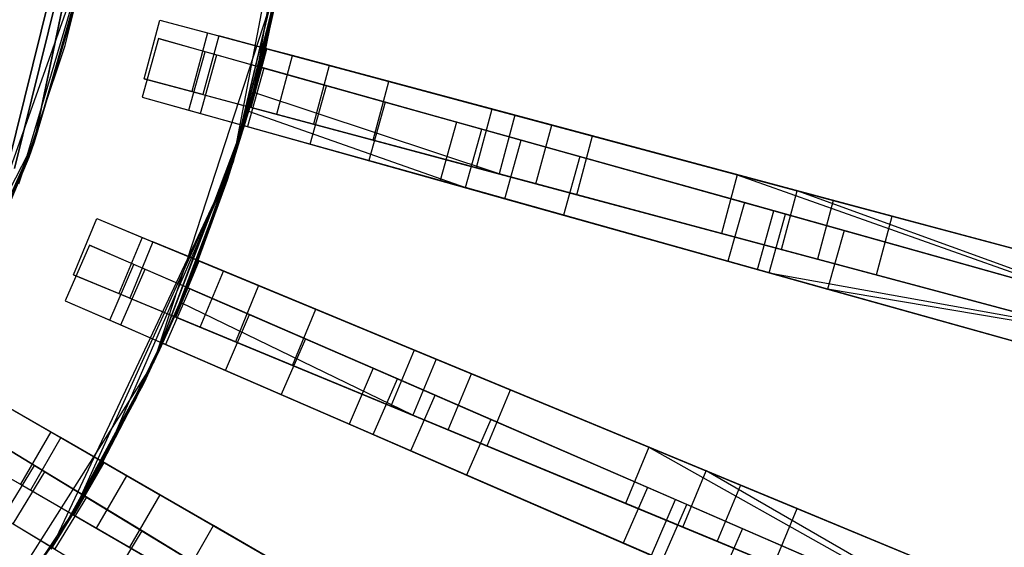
# Model space of a CAD drawing. Extents: x 0.2 to 26, y -12.8 to 12.8.
# Tile 75 of 97: x 18.9 to 22.9, y -3.7 to -1.6. Entities that reach past the tile are written whole.
import ezdxf

# ---------------------------------------------------------------- set-up
doc = ezdxf.new("R2010")
doc.units = 0
doc.header["$LTSCALE"] = 2.54
doc.layers.get('0').update_dxf_attribs({"color": 13, "linetype": 'CONTINUOUS'})

# ---------------------------------------------------------------- blocks, each defined once
blk = doc.blocks.new('PUKET-M-11161_B_STL')
at = {"color": 0}
for p, q in [((18.9289, -2.0763, 1.6364), (19.2724, -0.4231, 1.6364)), ((18.9289, -2.0763, 1.6364), (19.2724, -0.4231, 1.6364)), ((19.2721, -0.4281, 3.3364), (18.9289, -2.0763, 1.6364)), ((19.2721, -0.4281, 3.3364), (18.9289, -2.0763, 1.6364)), ((20.0731, -0.4395, 44.1364), (19.7443, -2.1631, 44.1364)), ((20.0731, -0.4395, 44.1364), (19.7443, -2.1631, 44.1364)), ((19.8319, -1.872, 43.2433), (20.0731, -0.4395, 44.1364)), ((19.8319, -1.872, 43.2433), (20.0731, -0.4395, 44.1364)), ((20.0731, -0.4395, 44.1364), (19.8796, -1.6907, 42.9711)), ((19.8796, -1.6907, 43.2437), (20.0731, -0.4395, 44.1364)), ((19.8796, -1.6907, 43.2437), (20.0731, -0.4395, 44.1364)), ((20.0731, -0.4395, 44.1364), (19.8796, -1.6907, 42.9711)), ((19.1736, -0.7391, 44.1003), (18.8199, -2.1742, 44.1003)), ((18.8199, -2.1742, 1.6003), (19.1736, -0.7391, 1.6003)), ((18.8199, -2.1742, 1.6003), (19.1736, -0.7391, 1.6003)), ((19.1736, -0.7391, 44.1003), (18.8199, -2.1742, 44.1003)), ((18.8479, -2.1849, 44.1003), (19.2034, -0.7427, 44.1003)), ((19.2034, -0.7427, 1.6003), (18.8479, -2.1849, 1.6003)), ((18.8479, -2.1849, 44.1003), (19.2034, -0.7427, 44.1003)), ((19.2034, -0.7427, 1.6003), (18.8479, -2.1849, 1.6003)), ((20.0096, -1.0375, 43.2437), (19.7443, -2.1631, 42.4364)), ((19.7443, -2.1631, 42.4364), (20.0096, -1.0375, 42.9711)), ((19.7443, -2.1631, 42.4364), (20.0096, -1.0375, 42.9711)), ((20.0096, -1.0375, 43.2437), (19.7443, -2.1631, 42.4364)), ((20.0096, -1.0375, 43.2437), (19.8796, -1.6907, 42.9711)), ((20.0096, -1.0375, 43.2437), (19.8796, -1.6907, 42.9711)), ((19.1572, -1.2614, 44.1364), (18.5918, -2.8524, 44.1364)), ((19.1572, -1.2614, 44.1364), (18.5918, -2.8524, 44.1364)), ((18.8652, -2.2474, 42.4364), (19.1572, -1.2614, 44.1364)), ((18.8652, -2.2474, 42.4364), (19.1572, -1.2614, 44.1364)), ((19.0552, -1.6791, 42.4364), (19.1572, -1.2614, 44.1364)), ((19.0552, -1.6791, 42.4364), (19.1572, -1.2614, 44.1364)), ((19.1481, -1.3047, 3.3364), (18.9289, -2.0763, 1.6364)), ((19.1481, -1.3047, 3.3364), (18.9289, -2.0763, 1.6364)), ((19.9629, -1.3117, 1.6364), (19.4207, -2.9805, 1.6364)), ((19.9629, -1.3117, 1.6364), (19.4207, -2.9805, 1.6364)), ((19.7476, -2.1528, 3.3364), (19.9629, -1.3117, 3.3364)), ((19.7476, -2.1528, 3.3364), (19.9629, -1.3117, 3.3364)), ((19.8102, -1.9487, 2.6166), (19.9629, -1.3117, 1.6364)), ((19.8102, -1.9487, 2.6166), (19.9629, -1.3117, 1.6364)), ((19.9629, -1.3117, 3.3364), (19.8439, -1.8283, 2.8861)), ((19.9629, -1.3117, 3.3364), (19.8439, -1.8283, 2.8861)), ((19.9629, -1.3117, 3.3364), (19.86, -1.7679, 2.8857)), ((19.86, -1.7679, 2.6163), (19.9629, -1.3117, 1.6364)), ((19.9629, -1.3117, 3.3364), (19.86, -1.7679, 2.8857)), ((19.86, -1.7679, 2.6163), (19.9629, -1.3117, 1.6364)), ((19.0552, -1.6791, 42.4364), (19.137, -1.3548, 42.4364)), ((19.0552, -1.6791, 42.4364), (19.137, -1.3548, 42.4364)), ((19.9533, -1.361, 42.4364), (19.7443, -2.1631, 42.4364)), ((19.9533, -1.361, 42.4364), (19.7443, -2.1631, 42.4364)), ((19.118, -1.437, 3.3364), (18.9289, -2.0763, 3.3364)), ((18.9289, -2.0763, 1.6364), (19.118, -1.437, 3.3364)), ((19.118, -1.437, 3.3364), (18.9289, -2.0763, 3.3364)), ((18.9289, -2.0763, 1.6364), (19.118, -1.437, 3.3364)), ((19.381, -1.8159, 3.3364), (19.4457, -1.5744, 3.3364)), ((19.381, -1.8159, 3.3364), (19.4457, -1.5744, 3.3364)), ((19.4457, -1.5744, 3.3364), (19.6872, -1.6391, 3.3364)), ((19.4457, -1.5744, 3.3364), (19.6872, -1.6391, 3.3364)), ((19.4457, -1.5744, 3.3364), (19.6408, -1.6267, 7.4956)), ((19.4457, -1.5744, 3.3364), (19.6408, -1.6267, 7.4956)), ((19.4392, -1.65, 42.4364), (19.3718, -1.8908, 42.4364)), ((19.4392, -1.65, 42.4364), (19.3718, -1.8908, 42.4364)), ((19.6317, -1.704, 38.3338), (19.4392, -1.65, 42.4364)), ((19.4392, -1.65, 42.4364), (19.68, -1.7175, 42.4364)), ((19.4392, -1.65, 42.4364), (19.68, -1.7175, 42.4364)), ((19.6317, -1.704, 38.3338), (19.4392, -1.65, 42.4364)), ((19.6408, -1.6267, 7.4956), (19.5761, -1.8682, 7.4956)), ((19.6408, -1.6267, 7.4956), (19.5761, -1.8682, 7.4956)), ((19.6872, -1.6391, 3.3364), (19.6225, -1.8806, 3.3364)), ((19.6872, -1.6391, 3.3364), (19.6225, -1.8806, 3.3364)), ((19.6408, -1.6267, 7.4956), (20.1415, -1.7609, 11.6201)), ((19.6408, -1.6267, 7.4956), (20.1415, -1.7609, 11.6201)), ((19.8855, -1.6923, 7.5246), (19.6872, -1.6391, 3.3364)), ((19.8855, -1.6923, 7.5246), (19.6872, -1.6391, 3.3364)), ((18.8652, -2.2474, 42.4364), (19.0552, -1.6791, 42.4364)), ((18.8652, -2.2474, 42.4364), (19.0552, -1.6791, 42.4364)), ((19.7443, -2.1631, 42.4364), (19.8796, -1.6907, 42.9711)), ((19.7443, -2.1631, 42.4364), (19.8796, -1.6907, 42.9711)), ((19.8208, -1.9338, 7.5246), (19.8855, -1.6923, 7.5246)), ((19.8208, -1.9338, 7.5246), (19.8855, -1.6923, 7.5246)), ((19.8319, -1.872, 43.2433), (19.8796, -1.6907, 43.2437)), ((19.8319, -1.872, 43.2433), (19.8796, -1.6907, 43.2437)), ((19.8796, -1.6907, 42.9711), (19.8643, -1.7513, 42.9708)), ((19.8796, -1.6907, 42.9711), (19.8643, -1.7513, 42.9708)), ((19.8796, -1.6907, 43.2437), (19.8796, -1.6907, 42.9711)), ((19.9903, -1.7204, 42.9191), (19.8796, -1.6907, 42.9711)), ((19.8796, -1.6907, 43.2437), (19.8796, -1.6907, 42.9711)), ((19.8796, -1.6907, 43.2437), (20.9047, -1.9654, 42.6925)), ((19.9903, -1.7204, 42.9191), (19.8796, -1.6907, 42.9711)), ((19.8796, -1.6907, 43.2437), (20.9047, -1.9654, 42.6925)), ((20.3873, -1.8267, 11.6287), (19.8855, -1.6923, 7.5246)), ((20.3873, -1.8267, 11.6287), (19.8855, -1.6923, 7.5246)), ((19.5642, -1.9447, 38.3338), (19.6317, -1.704, 38.3338)), ((19.5642, -1.9447, 38.3338), (19.6317, -1.704, 38.3338)), ((19.6125, -1.9582, 42.4364), (19.68, -1.7175, 42.4364)), ((19.6125, -1.9582, 42.4364), (19.68, -1.7175, 42.4364)), ((20.131, -1.8439, 34.2389), (19.6317, -1.704, 38.3338)), ((20.131, -1.8439, 34.2389), (19.6317, -1.704, 38.3338)), ((19.68, -1.7175, 42.4364), (19.8725, -1.7714, 38.3441)), ((19.68, -1.7175, 42.4364), (19.8725, -1.7714, 38.3441)), ((19.9256, -1.9618, 42.9191), (19.9903, -1.7204, 42.9191)), ((19.9256, -1.9618, 42.9191), (19.9903, -1.7204, 42.9191)), ((21.224, -2.0509, 42.1723), (19.9903, -1.7204, 42.9191)), ((21.224, -2.0509, 42.1723), (19.9903, -1.7204, 42.9191)), ((19.8643, -1.7513, 42.9708), (19.7443, -2.1631, 42.4364)), ((19.8643, -1.7513, 42.9708), (19.7443, -2.1631, 42.4364)), ((19.8725, -1.7714, 38.3441), (19.8051, -2.0122, 38.3441)), ((19.8725, -1.7714, 38.3441), (19.8051, -2.0122, 38.3441)), ((19.86, -1.7679, 2.6163), (19.8102, -1.9487, 2.6166)), ((19.86, -1.7679, 2.6163), (19.8102, -1.9487, 2.6166)), ((19.8643, -1.7513, 42.9708), (19.8149, -1.9322, 42.9711)), ((19.8643, -1.7513, 42.9708), (19.8149, -1.9322, 42.9711)), ((19.8439, -1.8283, 2.8861), (19.86, -1.7679, 2.8857)), ((19.8439, -1.8283, 2.8861), (19.86, -1.7679, 2.8857)), ((19.86, -1.7679, 2.8857), (19.86, -1.7679, 2.6163)), ((19.86, -1.7679, 2.6163), (20.7688, -2.0226, 3.0687)), ((20.6648, -1.9934, 3.2954), (19.86, -1.7679, 2.8857)), ((19.86, -1.7679, 2.6163), (20.7688, -2.0226, 3.0687)), ((19.86, -1.7679, 2.8857), (19.86, -1.7679, 2.6163)), ((20.6648, -1.9934, 3.2954), (19.86, -1.7679, 2.8857)), ((19.8725, -1.7714, 38.3441), (20.3719, -1.9113, 34.2595)), ((19.8725, -1.7714, 38.3441), (20.3719, -1.9113, 34.2595)), ((20.1415, -1.7609, 11.6201), (20.0768, -2.0023, 11.6201)), ((20.1415, -1.7609, 11.6201), (20.0768, -2.0023, 11.6201)), ((20.1415, -1.7609, 11.6201), (20.81, -1.94, 15.0929)), ((20.1415, -1.7609, 11.6201), (20.81, -1.94, 15.0929)), ((19.6225, -1.8806, 3.3364), (19.381, -1.8159, 3.3364)), ((19.381, -1.8159, 3.3364), (19.5761, -1.8682, 7.4956)), ((19.381, -1.8159, 3.3364), (19.5761, -1.8682, 7.4956)), ((19.6225, -1.8806, 3.3364), (19.381, -1.8159, 3.3364)), ((19.7476, -2.1528, 3.3364), (19.8439, -1.8283, 2.8861)), ((19.7476, -2.1528, 3.3364), (19.8439, -1.8283, 2.8861)), ((19.7925, -2.0086, 2.8857), (19.8439, -1.8283, 2.8861)), ((19.7925, -2.0086, 2.8857), (19.8439, -1.8283, 2.8861)), ((20.0636, -2.0846, 34.2389), (20.131, -1.8439, 34.2389)), ((20.0636, -2.0846, 34.2389), (20.131, -1.8439, 34.2389)), ((20.9314, -2.0681, 30.2316), (20.131, -1.8439, 34.2389)), ((20.9314, -2.0681, 30.2316), (20.131, -1.8439, 34.2389)), ((20.3226, -2.0682, 11.6287), (20.3873, -1.8267, 11.6287)), ((20.3226, -2.0682, 11.6287), (20.3873, -1.8267, 11.6287)), ((21.0565, -2.006, 15.0852), (20.3873, -1.8267, 11.6287)), ((21.0565, -2.006, 15.0852), (20.3873, -1.8267, 11.6287)), ((19.3718, -1.8908, 42.4364), (19.6125, -1.9582, 42.4364)), ((19.3718, -1.8908, 42.4364), (19.6125, -1.9582, 42.4364)), ((19.3718, -1.8908, 42.4364), (19.5642, -1.9447, 38.3338)), ((19.3718, -1.8908, 42.4364), (19.5642, -1.9447, 38.3338)), ((19.5761, -1.8682, 7.4956), (20.0768, -2.0023, 11.6201)), ((19.5761, -1.8682, 7.4956), (20.0768, -2.0023, 11.6201)), ((19.6225, -1.8806, 3.3364), (19.8208, -1.9338, 7.5246)), ((19.6225, -1.8806, 3.3364), (19.8208, -1.9338, 7.5246)), ((19.8319, -1.872, 43.2433), (19.7443, -2.1631, 44.1364)), ((19.8319, -1.872, 43.2433), (19.7443, -2.1631, 44.1364)), ((19.8149, -1.9322, 43.2437), (19.8319, -1.872, 43.2433)), ((19.8149, -1.9322, 43.2437), (19.8319, -1.872, 43.2433)), ((20.84, -2.2068, 42.6925), (19.8319, -1.872, 43.2433)), ((20.84, -2.2068, 42.6925), (19.8319, -1.872, 43.2433)), ((19.8149, -1.9322, 42.9711), (19.7443, -2.1631, 42.4364)), ((19.8149, -1.9322, 43.2437), (19.7443, -2.1631, 44.1364)), ((19.8149, -1.9322, 42.9711), (19.7443, -2.1631, 42.4364)), ((19.8149, -1.9322, 43.2437), (19.7443, -2.1631, 44.1364)), ((19.8149, -1.9322, 42.9711), (19.8149, -1.9322, 43.2437)), ((20.84, -2.2068, 42.6925), (19.8149, -1.9322, 43.2437)), ((19.8149, -1.9322, 42.9711), (19.8149, -1.9322, 43.2437)), ((19.8149, -1.9322, 42.9711), (19.9256, -1.9618, 42.9191)), ((19.8149, -1.9322, 42.9711), (19.9256, -1.9618, 42.9191)), ((20.84, -2.2068, 42.6925), (19.8149, -1.9322, 43.2437)), ((19.8208, -1.9338, 7.5246), (20.3226, -2.0682, 11.6287)), ((19.8208, -1.9338, 7.5246), (20.3226, -2.0682, 11.6287)), ((20.3719, -1.9113, 34.2595), (20.3044, -2.1521, 34.2595)), ((20.3719, -1.9113, 34.2595), (20.3044, -2.1521, 34.2595)), ((20.3719, -1.9113, 34.2595), (21.1722, -2.1356, 30.2624)), ((20.3719, -1.9113, 34.2595), (21.1722, -2.1356, 30.2624)), ((20.81, -1.94, 15.0929), (20.7453, -2.1815, 15.0929)), ((20.81, -1.94, 15.0929), (20.7453, -2.1815, 15.0929)), ((20.81, -1.94, 15.0929), (21.8192, -2.2104, 18.7313)), ((20.81, -1.94, 15.0929), (21.8192, -2.2104, 18.7313)), ((19.8102, -1.9487, 2.6166), (19.4207, -2.9805, 1.6364)), ((19.8102, -1.9487, 2.6166), (19.4207, -2.9805, 1.6364)), ((19.5642, -1.9447, 38.3338), (20.0636, -2.0846, 34.2389)), ((19.5642, -1.9447, 38.3338), (20.0636, -2.0846, 34.2389)), ((19.6125, -1.9582, 42.4364), (19.8051, -2.0122, 38.3441)), ((19.6125, -1.9582, 42.4364), (19.8051, -2.0122, 38.3441)), ((19.8102, -1.9487, 2.6166), (19.7925, -2.0086, 2.6163)), ((19.8102, -1.9487, 2.6166), (19.7925, -2.0086, 2.6163)), ((19.8102, -1.9487, 2.6166), (20.7014, -2.2633, 3.0687)), ((19.8102, -1.9487, 2.6166), (20.7014, -2.2633, 3.0687)), ((19.9256, -1.9618, 42.9191), (21.1593, -2.2924, 42.1723)), ((19.9256, -1.9618, 42.9191), (21.1593, -2.2924, 42.1723)), ((20.9047, -1.9654, 42.6925), (20.84, -2.2068, 42.6925)), ((20.9047, -1.9654, 42.6925), (20.84, -2.2068, 42.6925)), ((20.9047, -1.9654, 42.6925), (22.2135, -2.3161, 41.6555)), ((20.9047, -1.9654, 42.6925), (22.2135, -2.3161, 41.6555)), ((19.7925, -2.0086, 2.6163), (19.4207, -2.9805, 1.6364)), ((19.7925, -2.0086, 2.6163), (19.4207, -2.9805, 1.6364)), ((19.7925, -2.0086, 2.6163), (19.5561, -2.6737, 2.6163)), ((19.7925, -2.0086, 2.8857), (19.5561, -2.6737, 2.8857)), ((19.7925, -2.0086, 2.6163), (19.5561, -2.6737, 2.6163)), ((19.7925, -2.0086, 2.8857), (19.5561, -2.6737, 2.8857)), ((19.7476, -2.1528, 3.3364), (19.7925, -2.0086, 2.8857)), ((19.7476, -2.1528, 3.3364), (19.7925, -2.0086, 2.8857)), ((19.7925, -2.0086, 2.6163), (19.7925, -2.0086, 2.8857)), ((20.7014, -2.2633, 3.0687), (19.7925, -2.0086, 2.6163)), ((20.5974, -2.2342, 3.2954), (19.7925, -2.0086, 2.8857)), ((19.7925, -2.0086, 2.6163), (19.7925, -2.0086, 2.8857)), ((20.7014, -2.2633, 3.0687), (19.7925, -2.0086, 2.6163)), ((20.5974, -2.2342, 3.2954), (19.7925, -2.0086, 2.8857)), ((19.8051, -2.0122, 38.3441), (20.3044, -2.1521, 34.2595)), ((19.8051, -2.0122, 38.3441), (20.3044, -2.1521, 34.2595)), ((20.0768, -2.0023, 11.6201), (20.7453, -2.1815, 15.0929)), ((20.0768, -2.0023, 11.6201), (20.7453, -2.1815, 15.0929)), ((20.6648, -1.9934, 3.2954), (20.5974, -2.2342, 3.2954)), ((20.6648, -1.9934, 3.2954), (20.5974, -2.2342, 3.2954)), ((21.8487, -2.3251, 4.1609), (20.6648, -1.9934, 3.2954)), ((21.8487, -2.3251, 4.1609), (20.6648, -1.9934, 3.2954)), ((20.7014, -2.2633, 3.0687), (20.7688, -2.0226, 3.0687)), ((20.7014, -2.2633, 3.0687), (20.7688, -2.0226, 3.0687)), ((20.7688, -2.0226, 3.0687), (21.9698, -2.3591, 3.9391)), ((20.7688, -2.0226, 3.0687), (21.9698, -2.3591, 3.9391)), ((20.9918, -2.2475, 15.0852), (21.0565, -2.006, 15.0852)), ((20.9918, -2.2475, 15.0852), (21.0565, -2.006, 15.0852)), ((22.0656, -2.2764, 18.7072), (21.0565, -2.006, 15.0852)), ((22.0656, -2.2764, 18.7072), (21.0565, -2.006, 15.0852)), ((21.1593, -2.2924, 42.1723), (21.224, -2.0509, 42.1723)), ((21.1593, -2.2924, 42.1723), (21.224, -2.0509, 42.1723)), ((22.4564, -2.3811, 41.0515), (21.224, -2.0509, 42.1723)), ((22.4564, -2.3811, 41.0515), (21.224, -2.0509, 42.1723)), ((18.1521, -3.5754, 1.6364), (18.9289, -2.0763, 1.6364)), ((18.1521, -3.5754, 1.6364), (18.9289, -2.0763, 1.6364)), ((18.5303, -2.968, 3.3364), (18.9289, -2.0763, 1.6364)), ((18.5303, -2.968, 3.3364), (18.9289, -2.0763, 1.6364)), ((18.6757, -2.6842, 3.3364), (18.9289, -2.0763, 1.6364)), ((18.6757, -2.6842, 3.3364), (18.9289, -2.0763, 1.6364)), ((18.9289, -2.0763, 3.3364), (18.9059, -2.1398, 3.3364)), ((18.9059, -2.1398, 3.3364), (18.9289, -2.0763, 1.6364)), ((18.9059, -2.1398, 3.3364), (18.9289, -2.0763, 1.6364)), ((18.9289, -2.0763, 3.3364), (18.9059, -2.1398, 3.3364)), ((18.9289, -2.0763, 3.3364), (18.9289, -2.0763, 1.6364)), ((18.9289, -2.0763, 3.3364), (18.9289, -2.0763, 1.6364)), ((20.0636, -2.0846, 34.2389), (20.8639, -2.3088, 30.2316)), ((20.0636, -2.0846, 34.2389), (20.8639, -2.3088, 30.2316)), ((20.3226, -2.0682, 11.6287), (20.9918, -2.2475, 15.0852)), ((20.3226, -2.0682, 11.6287), (20.9918, -2.2475, 15.0852)), ((20.8639, -2.3088, 30.2316), (20.9314, -2.0681, 30.2316)), ((20.8639, -2.3088, 30.2316), (20.9314, -2.0681, 30.2316)), ((22.0178, -2.3725, 26.384), (20.9314, -2.0681, 30.2316)), ((22.0178, -2.3725, 26.384), (20.9314, -2.0681, 30.2316)), ((18.9059, -2.1398, 3.3364), (18.6757, -2.6842, 3.3364)), ((18.9059, -2.1398, 3.3364), (18.6757, -2.6842, 3.3364)), ((21.1722, -2.1356, 30.2624), (21.1048, -2.3763, 30.2624)), ((21.1722, -2.1356, 30.2624), (21.1048, -2.3763, 30.2624)), ((21.1722, -2.1356, 30.2624), (22.2584, -2.4399, 26.4259)), ((21.1722, -2.1356, 30.2624), (22.2584, -2.4399, 26.4259)), ((19.7443, -2.1631, 44.1364), (18.9972, -3.7508, 44.1364)), ((19.7443, -2.1631, 44.1364), (18.9972, -3.7508, 44.1364)), ((19.7443, -2.1631, 44.1364), (19.0856, -3.6077, 43.2437)), ((19.7443, -2.1631, 44.1364), (19.0856, -3.6077, 43.2437)), ((19.7443, -2.1631, 44.1364), (19.2106, -3.3912, 43.2437)), ((19.7443, -2.1631, 44.1364), (19.2106, -3.3912, 43.2437)), ((19.5052, -2.7938, 43.2437), (19.7443, -2.1631, 44.1364)), ((19.5052, -2.7938, 43.2437), (19.7443, -2.1631, 44.1364)), ((19.514, -2.7734, 3.3364), (19.7476, -2.1528, 3.3364)), ((19.514, -2.7734, 3.3364), (19.7476, -2.1528, 3.3364)), ((19.7443, -2.1631, 44.1364), (19.5299, -2.7364, 43.2433)), ((19.7443, -2.1631, 44.1364), (19.5299, -2.7364, 43.2433)), ((19.7476, -2.1528, 3.3364), (19.532, -2.7314, 2.8861)), ((19.7476, -2.1528, 3.3364), (19.532, -2.7314, 2.8861)), ((19.7476, -2.1528, 3.3364), (19.5561, -2.6737, 2.8857)), ((19.7476, -2.1528, 3.3364), (19.5561, -2.6737, 2.8857)), ((19.7443, -2.1631, 42.4364), (19.6008, -2.5629, 42.9711)), ((19.7443, -2.1631, 42.4364), (19.6008, -2.5629, 42.9711)), ((19.7443, -2.1631, 44.1364), (19.6008, -2.5629, 43.2437)), ((19.7443, -2.1631, 44.1364), (19.6008, -2.5629, 43.2437)), ((19.7443, -2.1631, 42.4364), (19.7213, -2.2327, 42.4364)), ((19.7443, -2.1631, 42.4364), (19.7213, -2.2327, 42.4364)), ((19.7443, -2.1631, 44.1364), (19.7443, -2.1631, 42.4364)), ((19.7443, -2.1631, 44.1364), (19.7443, -2.1631, 42.4364)), ((20.3044, -2.1521, 34.2595), (21.1048, -2.3763, 30.2624)), ((20.3044, -2.1521, 34.2595), (21.1048, -2.3763, 30.2624)), ((20.7453, -2.1815, 15.0929), (21.7545, -2.4519, 18.7313)), ((20.7453, -2.1815, 15.0929), (21.7545, -2.4519, 18.7313)), ((22.1488, -2.5575, 41.6555), (20.84, -2.2068, 42.6925)), ((22.1488, -2.5575, 41.6555), (20.84, -2.2068, 42.6925)), ((21.8192, -2.2104, 18.7313), (21.7545, -2.4519, 18.7313)), ((21.8192, -2.2104, 18.7313), (21.7545, -2.4519, 18.7313)), ((21.8192, -2.2104, 18.7313), (23.5787, -2.6819, 23.9816)), ((21.8192, -2.2104, 18.7313), (23.5787, -2.6819, 23.9816)), ((21.8192, -2.2104, 18.7313), (23.2351, -2.7136, 23.0438)), ((21.8192, -2.2104, 18.7313), (23.2351, -2.7136, 23.0438)), ((19.7213, -2.2327, 42.4364), (19.5236, -2.7512, 42.4364)), ((19.7213, -2.2327, 42.4364), (19.5236, -2.7512, 42.4364)), ((19.7213, -2.2327, 42.4364), (19.6008, -2.5629, 42.9711)), ((19.7213, -2.2327, 42.4364), (19.6008, -2.5629, 42.9711)), ((21.7813, -2.5659, 4.1609), (20.5974, -2.2342, 3.2954)), ((21.7813, -2.5659, 4.1609), (20.5974, -2.2342, 3.2954)), ((21.9024, -2.5998, 3.9391), (20.7014, -2.2633, 3.0687)), ((21.9024, -2.5998, 3.9391), (20.7014, -2.2633, 3.0687)), ((20.9918, -2.2475, 15.0852), (22.0009, -2.5179, 18.7072)), ((20.9918, -2.2475, 15.0852), (22.0009, -2.5179, 18.7072)), ((21.1593, -2.2924, 42.1723), (22.3917, -2.6226, 41.0515)), ((21.1593, -2.2924, 42.1723), (22.3917, -2.6226, 41.0515)), ((22.0009, -2.5179, 18.7072), (22.0656, -2.2764, 18.7072)), ((22.0009, -2.5179, 18.7072), (22.0656, -2.2764, 18.7072)), ((23.7016, -2.7148, 23.5806), (22.0656, -2.2764, 18.7072)), ((23.3691, -2.7511, 22.6858), (22.0656, -2.2764, 18.7072)), ((23.3691, -2.7511, 22.6858), (22.0656, -2.2764, 18.7072)), ((23.7016, -2.7148, 23.5806), (22.0656, -2.2764, 18.7072)), ((20.8639, -2.3088, 30.2316), (21.9504, -2.6133, 26.384)), ((20.8639, -2.3088, 30.2316), (21.9504, -2.6133, 26.384)), ((21.8487, -2.3251, 4.1609), (21.7813, -2.5659, 4.1609)), ((21.8487, -2.3251, 4.1609), (21.7813, -2.5659, 4.1609)), ((23.0222, -2.6539, 5.4137), (21.8487, -2.3251, 4.1609)), ((23.0222, -2.6539, 5.4137), (21.8487, -2.3251, 4.1609)), ((22.2135, -2.3161, 41.6555), (22.1488, -2.5575, 41.6555)), ((22.2135, -2.3161, 41.6555), (22.1488, -2.5575, 41.6555)), ((22.2135, -2.3161, 41.6555), (23.3411, -2.6182, 40.3365)), ((22.2135, -2.3161, 41.6555), (23.3411, -2.6182, 40.3365)), ((21.1048, -2.3763, 30.2624), (22.1909, -2.6806, 26.4259)), ((21.1048, -2.3763, 30.2624), (22.1909, -2.6806, 26.4259)), ((21.9024, -2.5998, 3.9391), (21.9698, -2.3591, 3.9391)), ((21.9024, -2.5998, 3.9391), (21.9698, -2.3591, 3.9391)), ((21.9504, -2.6133, 26.384), (22.0178, -2.3725, 26.384)), ((21.9504, -2.6133, 26.384), (22.0178, -2.3725, 26.384)), ((21.9698, -2.3591, 3.9391), (23.1685, -2.6949, 5.2039)), ((21.9698, -2.3591, 3.9391), (23.1685, -2.6949, 5.2039)), ((23.2351, -2.7136, 23.0438), (22.0178, -2.3725, 26.384)), ((23.2351, -2.7136, 23.0438), (22.0178, -2.3725, 26.384)), ((22.3917, -2.6226, 41.0515), (22.4564, -2.3811, 41.0515)), ((22.3917, -2.6226, 41.0515), (22.4564, -2.3811, 41.0515)), ((23.5027, -2.6615, 39.6442), (22.4564, -2.3811, 41.0515)), ((23.5027, -2.6615, 39.6442), (22.4564, -2.3811, 41.0515)), ((19.0901, -2.6219, 3.3364), (19.1858, -2.3909, 3.3364)), ((19.0901, -2.6219, 3.3364), (19.1858, -2.3909, 3.3364)), ((19.1858, -2.3909, 3.3364), (19.4167, -2.4866, 3.3364)), ((19.1858, -2.3909, 3.3364), (19.4167, -2.4866, 3.3364)), ((19.1858, -2.3909, 3.3364), (19.3724, -2.4682, 7.4956)), ((19.1858, -2.3909, 3.3364), (19.3724, -2.4682, 7.4956)), ((19.3724, -2.4682, 7.4956), (19.2767, -2.6992, 7.4956)), ((19.3724, -2.4682, 7.4956), (19.2767, -2.6992, 7.4956)), ((19.3724, -2.4682, 7.4956), (19.8513, -2.6666, 11.6201)), ((19.3724, -2.4682, 7.4956), (19.8513, -2.6666, 11.6201)), ((21.7545, -2.4519, 18.7313), (23.2007, -2.8394, 23.0418)), ((21.7545, -2.4519, 18.7313), (23.2007, -2.8394, 23.0418)), ((22.2584, -2.4399, 26.4259), (22.1909, -2.6806, 26.4259)), ((22.2584, -2.4399, 26.4259), (22.1909, -2.6806, 26.4259)), ((22.2584, -2.4399, 26.4259), (23.3561, -2.7475, 23.4045)), ((22.2584, -2.4399, 26.4259), (23.3561, -2.7475, 23.4045)), ((19.1554, -2.4996, 42.4364), (19.0558, -2.7289, 42.4364)), ((19.1554, -2.4996, 42.4364), (19.0558, -2.7289, 42.4364)), ((19.3387, -2.5793, 38.3338), (19.1554, -2.4996, 42.4364)), ((19.1554, -2.4996, 42.4364), (19.3847, -2.5992, 42.4364)), ((19.1554, -2.4996, 42.4364), (19.3847, -2.5992, 42.4364)), ((19.3387, -2.5793, 38.3338), (19.1554, -2.4996, 42.4364)), ((19.4167, -2.4866, 3.3364), (19.3211, -2.7176, 3.3364)), ((19.4167, -2.4866, 3.3364), (19.3211, -2.7176, 3.3364)), ((19.6065, -2.5652, 7.5246), (19.4167, -2.4866, 3.3364)), ((19.6065, -2.5652, 7.5246), (19.4167, -2.4866, 3.3364)), ((22.0009, -2.5179, 18.7072), (23.3351, -2.8754, 22.6839)), ((22.0009, -2.5179, 18.7072), (23.3351, -2.8754, 22.6839)), ((19.2391, -2.8086, 38.3338), (19.3387, -2.5793, 38.3338)), ((19.2391, -2.8086, 38.3338), (19.3387, -2.5793, 38.3338)), ((19.8143, -2.7859, 34.2389), (19.3387, -2.5793, 38.3338)), ((19.8143, -2.7859, 34.2389), (19.3387, -2.5793, 38.3338)), ((19.5108, -2.7962, 7.5246), (19.6065, -2.5652, 7.5246)), ((19.5108, -2.7962, 7.5246), (19.6065, -2.5652, 7.5246)), ((19.5236, -2.7512, 42.4364), (19.6008, -2.5629, 42.9711)), ((19.5236, -2.7512, 42.4364), (19.6008, -2.5629, 42.9711)), ((19.5299, -2.7364, 43.2433), (19.6008, -2.5629, 43.2437)), ((19.5299, -2.7364, 43.2433), (19.6008, -2.5629, 43.2437)), ((19.6008, -2.5629, 42.9711), (19.5777, -2.6209, 42.9708)), ((19.6008, -2.5629, 42.9711), (19.5777, -2.6209, 42.9708)), ((19.6008, -2.5629, 43.2437), (19.6008, -2.5629, 42.9711)), ((19.7067, -2.6067, 42.9191), (19.6008, -2.5629, 42.9711)), ((19.6008, -2.5629, 43.2437), (19.6008, -2.5629, 42.9711)), ((19.6008, -2.5629, 43.2437), (20.5813, -2.969, 42.6925)), ((19.7067, -2.6067, 42.9191), (19.6008, -2.5629, 42.9711)), ((19.6008, -2.5629, 43.2437), (20.5813, -2.969, 42.6925)), ((20.0864, -2.764, 11.6287), (19.6065, -2.5652, 7.5246)), ((20.0864, -2.764, 11.6287), (19.6065, -2.5652, 7.5246)), ((22.9547, -2.8947, 5.4137), (21.7813, -2.5659, 4.1609)), ((22.9547, -2.8947, 5.4137), (21.7813, -2.5659, 4.1609)), ((23.2764, -2.8597, 40.3365), (22.1488, -2.5575, 41.6555)), ((23.2764, -2.8597, 40.3365), (22.1488, -2.5575, 41.6555)), ((19.3211, -2.7176, 3.3364), (19.0901, -2.6219, 3.3364)), ((19.0901, -2.6219, 3.3364), (19.2767, -2.6992, 7.4956)), ((19.0901, -2.6219, 3.3364), (19.2767, -2.6992, 7.4956)), ((19.3211, -2.7176, 3.3364), (19.0901, -2.6219, 3.3364)), ((19.2851, -2.8285, 42.4364), (19.3847, -2.5992, 42.4364)), ((19.2851, -2.8285, 42.4364), (19.3847, -2.5992, 42.4364)), ((19.5777, -2.6209, 42.9708), (19.3787, -3.0681, 42.4364)), ((19.5777, -2.6209, 42.9708), (19.3787, -3.0681, 42.4364)), ((19.3847, -2.5992, 42.4364), (19.5681, -2.6789, 38.3441)), ((19.3847, -2.5992, 42.4364), (19.5681, -2.6789, 38.3441)), ((19.5777, -2.6209, 42.9708), (19.5052, -2.7938, 42.9711)), ((19.5777, -2.6209, 42.9708), (19.5052, -2.7938, 42.9711)), ((19.5777, -2.6209, 42.9708), (19.5236, -2.7512, 42.4364)), ((19.5777, -2.6209, 42.9708), (19.5236, -2.7512, 42.4364)), ((19.611, -2.8377, 42.9191), (19.7067, -2.6067, 42.9191)), ((19.611, -2.8377, 42.9191), (19.7067, -2.6067, 42.9191)), ((20.8867, -3.0955, 42.1723), (19.7067, -2.6067, 42.9191)), ((20.8867, -3.0955, 42.1723), (19.7067, -2.6067, 42.9191)), ((23.101, -2.9356, 5.2039), (21.9024, -2.5998, 3.9391)), ((23.101, -2.9356, 5.2039), (21.9024, -2.5998, 3.9391)), ((21.9504, -2.6133, 26.384), (23.2822, -2.9864, 22.7384)), ((21.9504, -2.6133, 26.384), (23.2822, -2.9864, 22.7384)), ((21.9504, -2.6133, 26.384), (23.2007, -2.8394, 23.0418)), ((21.9504, -2.6133, 26.384), (23.2007, -2.8394, 23.0418)), ((22.3917, -2.6226, 41.0515), (23.438, -2.903, 39.6442)), ((22.3917, -2.6226, 41.0515), (23.438, -2.903, 39.6442)), ((19.8513, -2.6666, 11.6201), (19.7556, -2.8976, 11.6201)), ((19.8513, -2.6666, 11.6201), (19.7556, -2.8976, 11.6201)), ((19.8513, -2.6666, 11.6201), (20.4907, -2.9315, 15.0929)), ((19.8513, -2.6666, 11.6201), (20.4907, -2.9315, 15.0929)), ((19.2767, -2.6992, 7.4956), (19.7556, -2.8976, 11.6201)), ((19.2767, -2.6992, 7.4956), (19.7556, -2.8976, 11.6201)), ((19.4207, -2.9805, 1.6364), (19.5561, -2.6737, 2.6163)), ((19.4207, -2.9805, 1.6364), (19.5561, -2.6737, 2.6163)), ((19.5681, -2.6789, 38.3441), (19.4685, -2.9082, 38.3441)), ((19.5681, -2.6789, 38.3441), (19.4685, -2.9082, 38.3441)), ((19.5561, -2.6737, 2.6163), (19.4822, -2.846, 2.6166)), ((19.5561, -2.6737, 2.6163), (19.4822, -2.846, 2.6166)), ((19.532, -2.7314, 2.8861), (19.5561, -2.6737, 2.8857)), ((19.532, -2.7314, 2.8861), (19.5561, -2.6737, 2.8857)), ((19.5561, -2.6737, 2.8857), (19.5561, -2.6737, 2.6163)), ((19.5561, -2.6737, 2.6163), (20.4219, -3.0498, 3.0687)), ((20.3228, -3.0067, 3.2954), (19.5561, -2.6737, 2.8857)), ((19.5561, -2.6737, 2.6163), (20.4219, -3.0498, 3.0687)), ((19.5561, -2.6737, 2.8857), (19.5561, -2.6737, 2.6163)), ((20.3228, -3.0067, 3.2954), (19.5561, -2.6737, 2.8857)), ((19.5681, -2.6789, 38.3441), (20.0438, -2.8855, 34.2595)), ((19.5681, -2.6789, 38.3441), (20.0438, -2.8855, 34.2595)), ((23.3221, -2.8719, 23.4025), (22.1909, -2.6806, 26.4259)), ((23.3221, -2.8719, 23.4025), (22.1909, -2.6806, 26.4259)), ((22.1909, -2.6806, 26.4259), (23.5244, -3.0543, 22.781)), ((22.1909, -2.6806, 26.4259), (23.5244, -3.0543, 22.781)), ((19.0558, -2.7289, 42.4364), (19.2851, -2.8285, 42.4364)), ((19.0558, -2.7289, 42.4364), (19.2851, -2.8285, 42.4364)), ((19.0558, -2.7289, 42.4364), (19.2391, -2.8086, 38.3338)), ((19.0558, -2.7289, 42.4364), (19.2391, -2.8086, 38.3338)), ((19.3211, -2.7176, 3.3364), (19.5108, -2.7962, 7.5246)), ((19.3211, -2.7176, 3.3364), (19.5108, -2.7962, 7.5246)), ((19.5236, -2.7512, 42.4364), (19.3787, -3.0681, 42.4364)), ((19.5236, -2.7512, 42.4364), (19.3787, -3.0681, 42.4364)), ((19.532, -2.7314, 2.8861), (19.4379, -2.9436, 3.3364)), ((19.532, -2.7314, 2.8861), (19.4379, -2.9436, 3.3364)), ((19.4565, -2.903, 2.8857), (19.532, -2.7314, 2.8861)), ((19.4565, -2.903, 2.8857), (19.532, -2.7314, 2.8861)), ((19.5052, -2.7938, 43.2437), (19.5299, -2.7364, 43.2433)), ((19.5052, -2.7938, 43.2437), (19.5299, -2.7364, 43.2433)), ((19.514, -2.7734, 3.3364), (19.532, -2.7314, 2.8861)), ((19.514, -2.7734, 3.3364), (19.532, -2.7314, 2.8861)), ((20.4856, -3.2, 42.6925), (19.5299, -2.7364, 43.2433)), ((20.4856, -3.2, 42.6925), (19.5299, -2.7364, 43.2433)), ((19.4379, -2.9436, 3.3364), (19.514, -2.7734, 3.3364)), ((19.4379, -2.9436, 3.3364), (19.514, -2.7734, 3.3364)), ((19.7147, -3.0152, 34.2389), (19.8143, -2.7859, 34.2389)), ((19.7147, -3.0152, 34.2389), (19.8143, -2.7859, 34.2389)), ((20.5767, -3.117, 30.2316), (19.8143, -2.7859, 34.2389)), ((20.5767, -3.117, 30.2316), (19.8143, -2.7859, 34.2389)), ((19.9908, -2.995, 11.6287), (20.0864, -2.764, 11.6287)), ((19.9908, -2.995, 11.6287), (20.0864, -2.764, 11.6287)), ((20.7265, -3.0291, 15.0852), (20.0864, -2.764, 11.6287)), ((20.7265, -3.0291, 15.0852), (20.0864, -2.764, 11.6287)), ((19.5052, -2.7938, 42.9711), (19.2106, -3.3912, 43.2437)), ((19.5052, -2.7938, 43.2437), (19.2106, -3.3912, 43.2437)), ((19.5052, -2.7938, 42.9711), (19.2106, -3.3912, 43.2437)), ((19.5052, -2.7938, 43.2437), (19.2106, -3.3912, 43.2437)), ((19.2391, -2.8086, 38.3338), (19.7147, -3.0152, 34.2389)), ((19.2391, -2.8086, 38.3338), (19.7147, -3.0152, 34.2389)), ((19.2851, -2.8285, 42.4364), (19.4685, -2.9082, 38.3441)), ((19.2851, -2.8285, 42.4364), (19.4685, -2.9082, 38.3441)), ((19.5052, -2.7938, 42.9711), (19.3686, -3.0887, 42.4364)), ((19.5052, -2.7938, 42.9711), (19.3686, -3.0887, 42.4364)), ((19.5052, -2.7938, 42.9711), (19.3787, -3.0681, 42.4364)), ((19.5052, -2.7938, 42.9711), (19.3787, -3.0681, 42.4364)), ((19.5052, -2.7938, 42.9711), (19.5052, -2.7938, 43.2437)), ((20.4856, -3.2, 42.6925), (19.5052, -2.7938, 43.2437)), ((19.5052, -2.7938, 42.9711), (19.5052, -2.7938, 43.2437)), ((19.5052, -2.7938, 42.9711), (19.611, -2.8377, 42.9191)), ((19.5052, -2.7938, 42.9711), (19.611, -2.8377, 42.9191)), ((20.4856, -3.2, 42.6925), (19.5052, -2.7938, 43.2437)), ((19.5108, -2.7962, 7.5246), (19.9908, -2.995, 11.6287)), ((19.5108, -2.7962, 7.5246), (19.9908, -2.995, 11.6287)), ((19.4822, -2.846, 2.6166), (19.4207, -2.9805, 1.6364)), ((19.4822, -2.846, 2.6166), (19.4207, -2.9805, 1.6364)), ((19.4822, -2.846, 2.6166), (19.4565, -2.903, 2.6163)), ((19.4822, -2.846, 2.6166), (19.4565, -2.903, 2.6163)), ((19.611, -2.8377, 42.9191), (20.791, -3.3264, 42.1723)), ((19.611, -2.8377, 42.9191), (20.791, -3.3264, 42.1723)), ((19.4565, -2.903, 2.6163), (19.4207, -2.9805, 1.6364)), ((19.4565, -2.903, 2.6163), (19.4207, -2.9805, 1.6364)), ((19.4565, -2.903, 2.8857), (19.4207, -2.9805, 3.3364)), ((19.4565, -2.903, 2.8857), (19.4207, -2.9805, 3.3364)), ((19.4565, -2.903, 2.8857), (19.4379, -2.9436, 3.3364)), ((19.4565, -2.903, 2.8857), (19.4379, -2.9436, 3.3364)), ((19.4565, -2.903, 2.6163), (19.4565, -2.903, 2.8857)), ((20.3223, -3.2791, 3.0687), (19.4565, -2.903, 2.6163)), ((20.2232, -3.236, 3.2954), (19.4565, -2.903, 2.8857)), ((19.4565, -2.903, 2.6163), (19.4565, -2.903, 2.8857)), ((20.3223, -3.2791, 3.0687), (19.4565, -2.903, 2.6163)), ((20.2232, -3.236, 3.2954), (19.4565, -2.903, 2.8857)), ((19.4685, -2.9082, 38.3441), (19.9442, -3.1148, 34.2595)), ((19.4685, -2.9082, 38.3441), (19.9442, -3.1148, 34.2595)), ((19.7556, -2.8976, 11.6201), (20.3951, -3.1624, 15.0929)), ((19.7556, -2.8976, 11.6201), (20.3951, -3.1624, 15.0929)), ((20.0438, -2.8855, 34.2595), (19.9442, -3.1148, 34.2595)), ((20.0438, -2.8855, 34.2595), (19.9442, -3.1148, 34.2595)), ((20.0438, -2.8855, 34.2595), (20.8061, -3.2167, 30.2624)), ((20.0438, -2.8855, 34.2595), (20.8061, -3.2167, 30.2624)), ((19.4207, -2.9805, 3.3364), (19.4379, -2.9436, 3.3364)), ((19.4207, -2.9805, 3.3364), (19.4379, -2.9436, 3.3364)), ((20.4907, -2.9315, 15.0929), (20.3951, -3.1624, 15.0929)), ((20.4907, -2.9315, 15.0929), (20.3951, -3.1624, 15.0929)), ((20.4907, -2.9315, 15.0929), (21.456, -3.3313, 18.7313)), ((20.4907, -2.9315, 15.0929), (21.456, -3.3313, 18.7313)), ((19.4207, -2.9805, 1.6364), (18.4805, -4.462, 1.6364)), ((19.4207, -2.9805, 1.6364), (18.4805, -4.462, 1.6364)), ((19.4207, -2.9805, 1.6364), (19.0351, -3.6903, 2.6166)), ((19.4207, -2.9805, 1.6364), (19.0351, -3.6903, 2.6166)), ((19.4207, -2.9805, 1.6364), (19.1318, -3.5297, 2.6163)), ((19.4207, -2.9805, 3.3364), (19.1318, -3.5297, 2.8857)), ((19.4207, -2.9805, 1.6364), (19.1318, -3.5297, 2.6163)), ((19.4207, -2.9805, 3.3364), (19.1318, -3.5297, 2.8857)), ((19.3496, -3.1271, 3.3364), (19.4207, -2.9805, 3.3364)), ((19.3496, -3.1271, 3.3364), (19.4207, -2.9805, 3.3364)), ((19.4207, -2.9805, 1.6364), (19.4207, -2.9805, 3.3364)), ((19.4207, -2.9805, 1.6364), (19.4207, -2.9805, 3.3364)), ((19.9908, -2.995, 11.6287), (20.6308, -3.2601, 15.0852)), ((19.9908, -2.995, 11.6287), (20.6308, -3.2601, 15.0852)), ((20.5813, -2.969, 42.6925), (20.4856, -3.2, 42.6925)), ((20.5813, -2.969, 42.6925), (20.4856, -3.2, 42.6925)), ((20.5813, -2.969, 42.6925), (21.8331, -3.4875, 41.6555)), ((20.5813, -2.969, 42.6925), (21.8331, -3.4875, 41.6555)), ((19.7147, -3.0152, 34.2389), (20.4771, -3.3463, 30.2316)), ((19.7147, -3.0152, 34.2389), (20.4771, -3.3463, 30.2316)), ((20.3228, -3.0067, 3.2954), (20.2232, -3.236, 3.2954)), ((20.3228, -3.0067, 3.2954), (20.2232, -3.236, 3.2954)), ((21.4505, -3.4965, 4.1609), (20.3228, -3.0067, 3.2954)), ((21.4505, -3.4965, 4.1609), (20.3228, -3.0067, 3.2954)), ((20.6308, -3.2601, 15.0852), (20.7265, -3.0291, 15.0852)), ((20.6308, -3.2601, 15.0852), (20.7265, -3.0291, 15.0852)), ((21.6917, -3.4289, 18.7072), (20.7265, -3.0291, 15.0852)), ((21.6917, -3.4289, 18.7072), (20.7265, -3.0291, 15.0852)), ((19.3787, -3.0681, 42.4364), (19.3686, -3.0887, 42.4364)), ((19.3787, -3.0681, 42.4364), (19.3686, -3.0887, 42.4364)), ((20.3223, -3.2791, 3.0687), (20.4219, -3.0498, 3.0687)), ((20.3223, -3.2791, 3.0687), (20.4219, -3.0498, 3.0687)), ((20.4219, -3.0498, 3.0687), (21.5659, -3.5467, 3.9391)), ((20.4219, -3.0498, 3.0687), (21.5659, -3.5467, 3.9391)), ((19.3686, -3.0887, 42.4364), (19.0184, -3.7172, 42.4364)), ((19.3686, -3.0887, 42.4364), (19.0184, -3.7172, 42.4364)), ((19.2106, -3.3912, 43.2437), (19.3686, -3.0887, 42.4364)), ((19.2106, -3.3912, 43.2437), (19.3686, -3.0887, 42.4364)), ((19.2106, -3.3912, 42.9711), (19.3686, -3.0887, 42.4364)), ((19.2106, -3.3912, 42.9711), (19.3686, -3.0887, 42.4364)), ((19.9442, -3.1148, 34.2595), (20.7065, -3.446, 30.2624)), ((19.9442, -3.1148, 34.2595), (20.7065, -3.446, 30.2624)), ((20.4771, -3.3463, 30.2316), (20.5767, -3.117, 30.2316)), ((20.4771, -3.3463, 30.2316), (20.5767, -3.117, 30.2316)), ((21.6116, -3.5665, 26.384), (20.5767, -3.117, 30.2316)), ((21.6116, -3.5665, 26.384), (20.5767, -3.117, 30.2316)), ((20.791, -3.3264, 42.1723), (20.8867, -3.0955, 42.1723)), ((20.791, -3.3264, 42.1723), (20.8867, -3.0955, 42.1723)), ((22.0654, -3.5837, 41.0515), (20.8867, -3.0955, 42.1723)), ((22.0654, -3.5837, 41.0515), (20.8867, -3.0955, 42.1723)), ((19.3496, -3.1271, 3.3364), (19.1001, -3.5836, 2.8861)), ((19.3496, -3.1271, 3.3364), (19.1001, -3.5836, 2.8861)), ((19.108, -3.5702, 3.3364), (19.3496, -3.1271, 3.3364)), ((19.108, -3.5702, 3.3364), (19.3496, -3.1271, 3.3364)), ((19.3496, -3.1271, 3.3364), (19.1318, -3.5297, 2.8857)), ((19.3496, -3.1271, 3.3364), (19.1318, -3.5297, 2.8857)), ((18.8215, -3.1666, 3.3364), (19.038, -3.2916, 3.3364)), ((18.8215, -3.1666, 3.3364), (19.038, -3.2916, 3.3364)), ((18.8215, -3.1666, 3.3364), (18.9965, -3.2676, 7.4956)), ((18.8215, -3.1666, 3.3364), (18.9965, -3.2676, 7.4956)), ((20.3951, -3.1624, 15.0929), (21.3603, -3.5623, 18.7313)), ((20.3951, -3.1624, 15.0929), (21.3603, -3.5623, 18.7313)), ((21.3509, -3.7258, 4.1609), (20.2232, -3.236, 3.2954)), ((21.3509, -3.7258, 4.1609), (20.2232, -3.236, 3.2954)), ((21.7374, -3.7185, 41.6555), (20.4856, -3.2, 42.6925)), ((21.7374, -3.7185, 41.6555), (20.4856, -3.2, 42.6925)), ((20.8061, -3.2167, 30.2624), (20.7065, -3.446, 30.2624)), ((20.8061, -3.2167, 30.2624), (20.7065, -3.446, 30.2624)), ((20.8061, -3.2167, 30.2624), (21.8407, -3.666, 26.4259)), ((20.8061, -3.2167, 30.2624), (21.8407, -3.666, 26.4259)), ((18.9965, -3.2676, 7.4956), (18.8715, -3.4841, 7.4956)), ((18.9965, -3.2676, 7.4956), (18.8715, -3.4841, 7.4956)), ((18.9965, -3.2676, 7.4956), (19.4453, -3.5267, 11.6201)), ((18.9965, -3.2676, 7.4956), (19.4453, -3.5267, 11.6201)), ((21.4663, -3.776, 3.9391), (20.3223, -3.2791, 3.0687)), ((21.4663, -3.776, 3.9391), (20.3223, -3.2791, 3.0687)), ((20.6308, -3.2601, 15.0852), (21.596, -3.6599, 18.7072)), ((20.6308, -3.2601, 15.0852), (21.596, -3.6599, 18.7072)), ((18.9293, -3.4065, 38.3338), (18.7585, -3.3027, 42.4364)), ((18.7585, -3.3027, 42.4364), (18.9721, -3.4326, 42.4364)), ((18.7585, -3.3027, 42.4364), (18.9721, -3.4326, 42.4364)), ((18.9293, -3.4065, 38.3338), (18.7585, -3.3027, 42.4364)), ((19.038, -3.2916, 3.3364), (18.913, -3.5081, 3.3364)), ((19.038, -3.2916, 3.3364), (18.913, -3.5081, 3.3364)), ((19.2159, -3.3942, 7.5246), (19.038, -3.2916, 3.3364)), ((19.2159, -3.3942, 7.5246), (19.038, -3.2916, 3.3364)), ((20.4771, -3.3463, 30.2316), (21.512, -3.7958, 26.384)), ((20.4771, -3.3463, 30.2316), (21.512, -3.7958, 26.384)), ((20.791, -3.3264, 42.1723), (21.9697, -3.8147, 41.0515)), ((20.791, -3.3264, 42.1723), (21.9697, -3.8147, 41.0515)), ((21.456, -3.3313, 18.7313), (21.3603, -3.5623, 18.7313)), ((21.456, -3.3313, 18.7313), (21.3603, -3.5623, 18.7313)), ((21.456, -3.3313, 18.7313), (23.1389, -4.0284, 23.9816)), ((21.456, -3.3313, 18.7313), (23.1389, -4.0284, 23.9816)), ((21.456, -3.3313, 18.7313), (22.7712, -4.0702, 23.0436)), ((21.456, -3.3313, 18.7313), (22.7712, -4.0702, 23.0436)), ((18.913, -3.5081, 3.3364), (18.6965, -3.3831, 3.3364)), ((18.6965, -3.3831, 3.3364), (18.8715, -3.4841, 7.4956)), ((18.6965, -3.3831, 3.3364), (18.8715, -3.4841, 7.4956)), ((18.913, -3.5081, 3.3364), (18.6965, -3.3831, 3.3364)), ((19.2106, -3.3912, 42.9711), (19.0184, -3.7172, 42.4364)), ((19.2106, -3.3912, 42.9711), (19.0184, -3.7172, 42.4364)), ((19.0856, -3.6077, 43.2437), (19.2106, -3.3912, 43.2437)), ((19.0856, -3.6077, 43.2437), (19.2106, -3.3912, 43.2437)), ((19.0909, -3.6107, 7.5246), (19.2159, -3.3942, 7.5246)), ((19.0909, -3.6107, 7.5246), (19.2159, -3.3942, 7.5246)), ((19.2106, -3.3912, 42.9711), (19.1801, -3.4457, 42.9708)), ((19.2106, -3.3912, 42.9711), (19.1801, -3.4457, 42.9708)), ((19.2106, -3.3912, 43.2437), (19.2106, -3.3912, 42.9711)), ((19.3098, -3.4485, 42.9191), (19.2106, -3.3912, 42.9711)), ((19.2106, -3.3912, 43.2437), (19.2106, -3.3912, 42.9711)), ((19.2106, -3.3912, 43.2437), (20.1296, -3.9218, 42.6925)), ((19.3098, -3.4485, 42.9191), (19.2106, -3.3912, 42.9711)), ((19.2106, -3.3912, 43.2437), (20.1296, -3.9218, 42.6925)), ((19.6658, -3.654, 11.6287), (19.2159, -3.3942, 7.5246)), ((19.6658, -3.654, 11.6287), (19.2159, -3.3942, 7.5246)), ((18.7994, -3.6201, 38.3338), (18.9293, -3.4065, 38.3338)), ((18.7994, -3.6201, 38.3338), (18.9293, -3.4065, 38.3338)), ((18.8422, -3.6462, 42.4364), (18.9721, -3.4326, 42.4364)), ((18.8422, -3.6462, 42.4364), (18.9721, -3.4326, 42.4364)), ((19.3723, -3.676, 34.2389), (18.9293, -3.4065, 38.3338)), ((19.3723, -3.676, 34.2389), (18.9293, -3.4065, 38.3338)), ((18.9721, -3.4326, 42.4364), (19.143, -3.5365, 38.3441)), ((18.9721, -3.4326, 42.4364), (19.143, -3.5365, 38.3441)), ((21.596, -3.6599, 18.7072), (21.6917, -3.4289, 18.7072)), ((21.596, -3.6599, 18.7072), (21.6917, -3.4289, 18.7072)), ((23.2564, -4.0771, 23.5806), (21.6917, -3.4289, 18.7072)), ((22.8988, -4.1256, 22.6856), (21.6917, -3.4289, 18.7072)), ((22.8988, -4.1256, 22.6856), (21.6917, -3.4289, 18.7072)), ((23.2564, -4.0771, 23.5806), (21.6917, -3.4289, 18.7072)), ((19.1801, -3.4457, 42.9708), (18.9972, -3.7508, 42.4364)), ((19.1801, -3.4457, 42.9708), (18.9972, -3.7508, 42.4364)), ((19.1801, -3.4457, 42.9708), (19.0184, -3.7172, 42.4364)), ((19.1801, -3.4457, 42.9708), (19.0184, -3.7172, 42.4364)), ((19.1801, -3.4457, 42.9708), (19.0856, -3.6077, 42.9711)), ((19.1801, -3.4457, 42.9708), (19.0856, -3.6077, 42.9711)), ((19.1848, -3.665, 42.9191), (19.3098, -3.4485, 42.9191)), ((19.1848, -3.665, 42.9191), (19.3098, -3.4485, 42.9191)), ((20.4159, -4.0871, 42.1723), (19.3098, -3.4485, 42.9191)), ((20.4159, -4.0871, 42.1723), (19.3098, -3.4485, 42.9191)), ((20.7065, -3.446, 30.2624), (21.7411, -3.8953, 26.4259)), ((20.7065, -3.446, 30.2624), (21.7411, -3.8953, 26.4259)), ((18.8715, -3.4841, 7.4956), (19.3203, -3.7432, 11.6201)), ((18.8715, -3.4841, 7.4956), (19.3203, -3.7432, 11.6201)), ((18.913, -3.5081, 3.3364), (19.0909, -3.6107, 7.5246)), ((18.913, -3.5081, 3.3364), (19.0909, -3.6107, 7.5246)), ((21.4505, -3.4965, 4.1609), (21.3509, -3.7258, 4.1609)), ((21.4505, -3.4965, 4.1609), (21.3509, -3.7258, 4.1609)), ((22.5683, -3.9821, 5.4137), (21.4505, -3.4965, 4.1609)), ((22.5683, -3.9821, 5.4137), (21.4505, -3.4965, 4.1609)), ((21.8331, -3.4875, 41.6555), (21.7374, -3.7185, 41.6555)), ((21.8331, -3.4875, 41.6555), (21.7374, -3.7185, 41.6555)), ((21.8331, -3.4875, 41.6555), (22.9116, -3.9342, 40.3365)), ((21.8331, -3.4875, 41.6555), (22.9116, -3.9342, 40.3365)), ((19.143, -3.5365, 38.3441), (19.0131, -3.7501, 38.3441)), ((19.143, -3.5365, 38.3441), (19.0131, -3.7501, 38.3441)), ((19.1318, -3.5297, 2.6163), (19.0351, -3.6903, 2.6166)), ((19.1318, -3.5297, 2.6163), (19.0351, -3.6903, 2.6166)), ((19.1001, -3.5836, 2.8861), (19.1318, -3.5297, 2.8857)), ((19.1001, -3.5836, 2.8861), (19.1318, -3.5297, 2.8857)), ((19.1318, -3.5297, 2.8857), (19.1318, -3.5297, 2.6163)), ((19.1318, -3.5297, 2.6163), (19.9383, -4.0201, 3.0687)), ((19.846, -3.964, 3.2954), (19.1318, -3.5297, 2.8857)), ((19.1318, -3.5297, 2.6163), (19.9383, -4.0201, 3.0687)), ((19.1318, -3.5297, 2.8857), (19.1318, -3.5297, 2.6163)), ((19.846, -3.964, 3.2954), (19.1318, -3.5297, 2.8857)), ((19.143, -3.5365, 38.3441), (19.5861, -3.8059, 34.2595)), ((19.143, -3.5365, 38.3441), (19.5861, -3.8059, 34.2595)), ((19.4453, -3.5267, 11.6201), (19.3203, -3.7432, 11.6201)), ((19.4453, -3.5267, 11.6201), (19.3203, -3.7432, 11.6201)), ((19.4453, -3.5267, 11.6201), (20.0447, -3.8728, 15.0929)), ((19.4453, -3.5267, 11.6201), (20.0447, -3.8728, 15.0929)), ((21.3603, -3.5623, 18.7313), (22.7436, -4.1352, 23.042)), ((21.3603, -3.5623, 18.7313), (22.7436, -4.1352, 23.042)), ((21.4663, -3.776, 3.9391), (21.5659, -3.5467, 3.9391)), ((21.4663, -3.776, 3.9391), (21.5659, -3.5467, 3.9391)), ((21.5659, -3.5467, 3.9391), (22.7076, -4.0426, 5.2039)), ((21.5659, -3.5467, 3.9391), (22.7076, -4.0426, 5.2039)), ((18.6516, -4.2467, 3.3364), (19.108, -3.5702, 3.3364)), ((18.6516, -4.2467, 3.3364), (19.108, -3.5702, 3.3364)), ((19.108, -3.5702, 3.3364), (19.0019, -3.7433, 2.8857)), ((19.108, -3.5702, 3.3364), (19.0019, -3.7433, 2.8857)), ((19.0019, -3.7433, 2.8857), (19.1001, -3.5836, 2.8861)), ((19.0019, -3.7433, 2.8857), (19.1001, -3.5836, 2.8861)), ((19.108, -3.5702, 3.3364), (19.1001, -3.5836, 2.8861)), ((19.108, -3.5702, 3.3364), (19.1001, -3.5836, 2.8861)), ((21.512, -3.7958, 26.384), (21.6116, -3.5665, 26.384)), ((21.512, -3.7958, 26.384), (21.6116, -3.5665, 26.384)), ((22.7712, -4.0702, 23.0436), (21.6116, -3.5665, 26.384)), ((22.7712, -4.0702, 23.0436), (21.6116, -3.5665, 26.384)), ((21.9697, -3.8147, 41.0515), (22.0654, -3.5837, 41.0515)), ((21.9697, -3.8147, 41.0515), (22.0654, -3.5837, 41.0515)), ((23.0662, -3.9983, 39.6442), (22.0654, -3.5837, 41.0515)), ((23.0662, -3.9983, 39.6442), (22.0654, -3.5837, 41.0515)), ((18.7994, -3.6201, 38.3338), (19.2424, -3.8896, 34.2389)), ((18.7994, -3.6201, 38.3338), (19.2424, -3.8896, 34.2389)), ((19.0856, -3.6077, 42.9711), (18.9972, -3.7508, 42.4364)), ((18.9972, -3.7508, 44.1364), (19.0856, -3.6077, 43.2437)), ((19.0856, -3.6077, 42.9711), (18.9972, -3.7508, 42.4364)), ((18.9972, -3.7508, 44.1364), (19.0856, -3.6077, 43.2437)), ((19.0856, -3.6077, 42.9711), (19.0856, -3.6077, 43.2437)), ((20.0046, -4.1383, 42.6925), (19.0856, -3.6077, 43.2437)), ((19.0856, -3.6077, 42.9711), (19.0856, -3.6077, 43.2437)), ((19.0856, -3.6077, 42.9711), (19.1848, -3.665, 42.9191)), ((19.0856, -3.6077, 42.9711), (19.1848, -3.665, 42.9191)), ((20.0046, -4.1383, 42.6925), (19.0856, -3.6077, 43.2437)), ((19.0909, -3.6107, 7.5246), (19.5408, -3.8705, 11.6287)), ((19.0909, -3.6107, 7.5246), (19.5408, -3.8705, 11.6287)), ((18.8422, -3.6462, 42.4364), (19.0131, -3.7501, 38.3441)), ((18.8422, -3.6462, 42.4364), (19.0131, -3.7501, 38.3441)), ((19.1848, -3.665, 42.9191), (20.2909, -4.3036, 42.1723)), ((19.1848, -3.665, 42.9191), (20.2909, -4.3036, 42.1723)), ((19.2424, -3.8896, 34.2389), (19.3723, -3.676, 34.2389)), ((19.2424, -3.8896, 34.2389), (19.3723, -3.676, 34.2389)), ((20.0825, -4.1078, 30.2316), (19.3723, -3.676, 34.2389)), ((20.0825, -4.1078, 30.2316), (19.3723, -3.676, 34.2389)), ((19.5408, -3.8705, 11.6287), (19.6658, -3.654, 11.6287)), ((19.5408, -3.8705, 11.6287), (19.6658, -3.654, 11.6287)), ((20.2657, -4.0004, 15.0852), (19.6658, -3.654, 11.6287)), ((20.2657, -4.0004, 15.0852), (19.6658, -3.654, 11.6287)), ((21.596, -3.6599, 18.7072), (22.8722, -4.1885, 22.6841)), ((21.596, -3.6599, 18.7072), (22.8722, -4.1885, 22.6841)), ((21.8407, -3.666, 26.4259), (21.7411, -3.8953, 26.4259)), ((21.8407, -3.666, 26.4259), (21.7411, -3.8953, 26.4259)), ((21.8407, -3.666, 26.4259), (22.8864, -4.1203, 23.4043)), ((21.8407, -3.666, 26.4259), (22.8864, -4.1203, 23.4043)), ((18.4805, -4.462, 1.6364), (19.0351, -3.6903, 2.6166)), ((18.4805, -4.462, 1.6364), (19.0351, -3.6903, 2.6166)), ((19.0184, -3.7172, 42.4364), (18.9972, -3.7508, 42.4364)), ((19.0184, -3.7172, 42.4364), (18.9972, -3.7508, 42.4364)), ((19.0351, -3.6903, 2.6166), (19.0019, -3.7433, 2.6163)), ((19.0351, -3.6903, 2.6166), (19.0019, -3.7433, 2.6163)), ((22.816, -4.1652, 40.3365), (21.7374, -3.7185, 41.6555)), ((22.816, -4.1652, 40.3365), (21.7374, -3.7185, 41.6555)), ((19.3203, -3.7432, 11.6201), (19.9197, -4.0893, 15.0929)), ((19.3203, -3.7432, 11.6201), (19.9197, -4.0893, 15.0929)), ((22.4687, -4.2114, 5.4137), (21.3509, -3.7258, 4.1609)), ((22.4687, -4.2114, 5.4137), (21.3509, -3.7258, 4.1609))]:
    blk.add_line(p, q, dxfattribs=at)

msp = doc.modelspace()

# ---------------------------------------------------------------- block references
at = {"color": 0}
msp.add_blockref('PUKET-M-11161_B_STL', (0, 0), dxfattribs=at)

doc.saveas('drawing.dxf')
